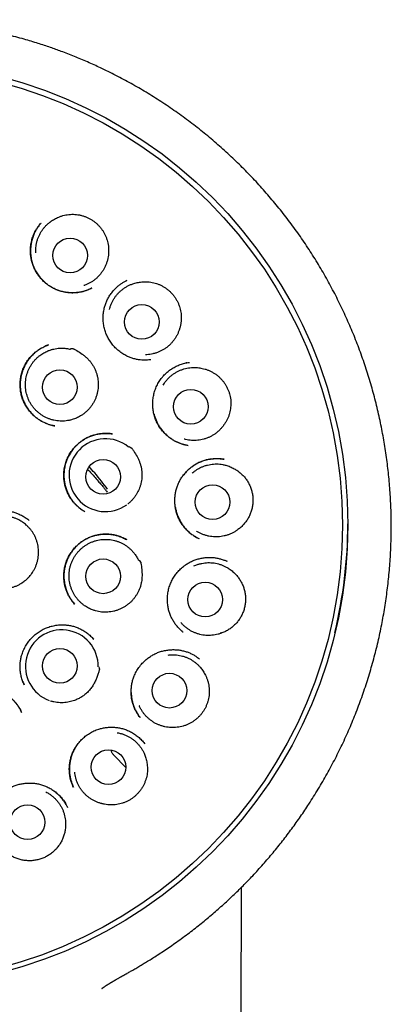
# Model space of a CAD drawing. Header units: millimetres. Extents: x 8 to 743, y 12 to 692.
# Tile 56 of 57: x 391 to 404, y 657 to 692. Entities that reach past the tile are written whole.
import ezdxf

# ---------------------------------------------------------------- set-up
doc = ezdxf.new("R2010")
doc.units = ezdxf.units.MM

msp = doc.modelspace()

# ---------------------------------------------------------------- linework, layer by layer
at = {"color": 7, "linetype": 'Continuous', "lineweight": 30}
for p, q in [((391.297, 684.7), (391.302, 684.705)), ((394.328, 682.676), (394.29, 682.656)), ((394.313, 682.669), (394.328, 682.677)), ((394.313, 682.668), (394.326, 682.674)), ((393.096, 682.412), (393.084, 682.406)), ((395.182, 679.879), (395.177, 679.879)), ((396.535, 679.782), (396.546, 679.784)), ((396.41, 676.87), (396.494, 676.852)), ((390.885, 674.198), (390.869, 674.21)), ((394.318, 673.525), (394.326, 673.52)), ((397.884, 672.749), (397.805, 672.784)), ((397.866, 672.758), (397.873, 672.755)), ((390.821, 672.151), (390.84, 672.169)), ((392.493, 671.243), (392.488, 671.248)), ((396.322, 670.254), (396.317, 670.259)), ((393.165, 670.001), (393.14, 670.027)), ((390.68, 668.458), (390.708, 668.392)), ((394.788, 667.26), (394.78, 667.27)), ((394.963, 666.313), (394.943, 666.337)), ((394.956, 666.321), (394.961, 666.313)), ((394.957, 666.321), (394.966, 666.31)), ((393.875, 665.908), (394.296, 665.473)), ((392.446, 664.784), (392.442, 664.791)), ((392.233, 664.069), (392.236, 664.062))]:
    msp.add_line(p, q, dxfattribs=at)
at = {"color": 7, "linetype": 'Continuous', "lineweight": 30, "flags": 128}
msp.add_lwpolyline([(398.113, 556.391), (398.266, 615.438), (398.385, 661.244)], dxfattribs=at)
at = {"color": 7, "linetype": 'Continuous', "lineweight": 30}
for centre, radius in [((385.799, 674.049), 16.343), ((385.793, 674.038), 16.158), ((392.327, 683.561), 0.613), ((394.862, 681.211), 0.613), ((391.969, 678.906), 0.613), ((396.591, 678.218), 0.613), ((393.494, 675.74), 0.613), ((397.36, 674.849), 0.613), ((393.494, 672.226), 0.613), ((397.102, 671.403), 0.613), ((391.969, 669.061), 0.613), ((395.838, 668.187), 0.613), ((393.682, 665.485), 0.613), ((390.825, 663.538), 0.613)]:
    msp.add_circle(centre, radius, dxfattribs=at)
for centre, radius, start, end in [((393.577, 675.799), 1.287, 50.5069, 305.84), ((385.812, 674.109), 16.331, 346.3132, 359.8963), ((392.036, 669.047), 1.287, 359.1601, 249.8147)]:
    msp.add_arc(centre, radius, start, end, dxfattribs=at)
for points, knots in [([(394.344, 658.203), (394.385, 658.226), (394.474, 658.276), (394.612, 658.357), (394.76, 658.443), (394.912, 658.534), (395.071, 658.63), (395.238, 658.734), (395.418, 658.849), (395.613, 658.977), (395.821, 659.117), (396.038, 659.268), (396.261, 659.429), (396.555, 659.646), (396.91, 659.922), (397.317, 660.257), (397.707, 660.598), (398.081, 660.944), (398.439, 661.294), (398.795, 661.662), (399.149, 662.051), (399.5, 662.461), (399.838, 662.88), (400.162, 663.306), (400.472, 663.74), (400.785, 664.207), (401.099, 664.708), (401.41, 665.245), (401.703, 665.792), (401.977, 666.35), (402.234, 666.922), (402.471, 667.506), (402.688, 668.099), (402.884, 668.701), (403.059, 669.306), (403.211, 669.912), (403.341, 670.518), (403.45, 671.127), (403.538, 671.741), (403.606, 672.362), (403.652, 672.989), (403.676, 673.619), (403.678, 674.25), (403.657, 674.879), (403.614, 675.503), (403.551, 676.121), (403.466, 676.736), (403.36, 677.349), (403.232, 677.96), (403.083, 678.57), (402.912, 679.175), (402.719, 679.775), (402.506, 680.366), (402.273, 680.947), (402.021, 681.517), (401.75, 682.076), (401.46, 682.628), (401.148, 683.171), (400.817, 683.706), (400.466, 684.228), (400.097, 684.738), (399.713, 685.231), (399.313, 685.709), (398.899, 686.171), (398.468, 686.619), (398.02, 687.055), (397.553, 687.477), (397.07, 687.884), (396.574, 688.274), (396.064, 688.645), (395.545, 688.996), (395.018, 689.326), (394.487, 689.634), (393.949, 689.922), (393.435, 690.175), (392.945, 690.397), (392.481, 690.592), (392.109, 690.736), (391.826, 690.839), (391.628, 690.909), (391.417, 690.98), (391.192, 691.053), (390.953, 691.127), (390.692, 691.204), (390.406, 691.283), (390.096, 691.363), (389.769, 691.441), (389.424, 691.516), (389.062, 691.588), (388.682, 691.654), (388.296, 691.713), (387.905, 691.764), (387.51, 691.807), (387.101, 691.842), (386.678, 691.869), (386.24, 691.886), (385.943, 691.888), (385.793, 691.889)], [0, 0, 0, 0, 0.003049, 0.006611, 0.010168, 0.013884, 0.017817, 0.021966, 0.026331, 0.031383, 0.036696, 0.042271, 0.048107, 0.054133, 0.06544, 0.076568, 0.087513, 0.098274, 0.108849, 0.119251, 0.130726, 0.142132, 0.153494, 0.16481, 0.176075, 0.187289, 0.200434, 0.213531, 0.22662, 0.239696, 0.252993, 0.266292, 0.279642, 0.293024, 0.306413, 0.319548, 0.332642, 0.345695, 0.358728, 0.371992, 0.385266, 0.398567, 0.411909, 0.425282, 0.438427, 0.451563, 0.464674, 0.477739, 0.491, 0.504258, 0.517531, 0.530835, 0.544187, 0.557361, 0.570522, 0.583643, 0.596732, 0.610036, 0.623324, 0.636604, 0.649886, 0.663178, 0.676251, 0.689351, 0.702486, 0.715629, 0.728988, 0.742329, 0.755655, 0.768969, 0.782276, 0.795341, 0.808342, 0.821211, 0.833952, 0.844664, 0.855287, 0.865815, 0.869967, 0.874376, 0.879076, 0.884069, 0.889353, 0.894928, 0.901343, 0.908105, 0.915213, 0.922667, 0.930468, 0.938615, 0.947108, 0.955197, 0.963577, 0.972247, 0.981207, 0.990458, 1, 1, 1, 1]), ([(391.116, 683.651), (391.115, 683.679), (391.112, 683.742), (391.118, 683.841), (391.132, 683.949), (391.156, 684.055), (391.189, 684.159), (391.23, 684.259), (391.28, 684.356), (391.337, 684.448), (391.402, 684.535), (391.474, 684.615), (391.553, 684.691), (391.653, 684.77), (391.775, 684.849), (391.875, 684.893), (391.925, 684.915)], [0, 0, 0, 0, 0.050676, 0.117905, 0.185856, 0.254799, 0.32156, 0.388789, 0.45674, 0.525683, 0.592203, 0.659673, 0.727624, 0.796567, 0.89767, 1, 1, 1, 1]), ([(391.925, 684.915), (391.957, 684.928), (392.023, 684.953), (392.125, 684.982), (392.23, 685.003), (392.337, 685.014), (392.443, 685.016), (392.549, 685.009), (392.656, 684.993), (392.76, 684.968), (392.861, 684.935), (392.958, 684.894), (393.053, 684.844), (393.143, 684.787), (393.23, 684.722), (393.31, 684.649), (393.385, 684.569), (393.451, 684.483), (393.509, 684.394), (393.559, 684.302), (393.601, 684.205), (393.636, 684.105), (393.663, 684.001), (393.681, 683.894), (393.69, 683.785), (393.688, 683.711), (393.687, 683.674)], [0, 0, 0, 0, 0.0408035, 0.0818793, 0.1238293, 0.1660903, 0.2068974, 0.2484569, 0.2900181, 0.3323391, 0.3729233, 0.4141924, 0.4554609, 0.497442, 0.5390263, 0.581416, 0.6238065, 0.6670328, 0.7071981, 0.7480279, 0.7888579, 0.8303699, 0.8719834, 0.9138936, 0.9567722, 1, 1, 1, 1]), ([(393.094, 682.41), (393.082, 682.404), (393.057, 682.391), (393.013, 682.37), (392.959, 682.346), (392.894, 682.321), (392.818, 682.296), (392.716, 682.27), (392.591, 682.249), (392.446, 682.239), (392.303, 682.243), (392.162, 682.26), (392.024, 682.29), (391.891, 682.332), (391.764, 682.387), (391.631, 682.46), (391.494, 682.555), (391.358, 682.676), (391.247, 682.802), (391.158, 682.927), (391.088, 683.047), (391.03, 683.174), (390.984, 683.308), (390.951, 683.446), (390.932, 683.586), (390.925, 683.726), (390.932, 683.879), (390.957, 684.042), (391.003, 684.211), (391.063, 684.357), (391.127, 684.476), (391.188, 684.569), (391.247, 684.644), (391.284, 684.687), (391.301, 684.707)], [0, 0, 0, 0, 0.009846, 0.022019, 0.036594, 0.053587, 0.072995, 0.094832, 0.130181, 0.165243, 0.199948, 0.23432, 0.268388, 0.30219, 0.33573, 0.368813, 0.412482, 0.456414, 0.50067, 0.53409, 0.567706, 0.601543, 0.635626, 0.66997, 0.704483, 0.73853, 0.771978, 0.81559, 0.858067, 0.899425, 0.929584, 0.956709, 0.980122, 1, 1, 1, 1]), ([(391.265, 684.665), (391.261, 684.66), (391.237, 684.631), (391.193, 684.57), (391.133, 684.476), (391.072, 684.363), (391.018, 684.233), (390.975, 684.095), (390.946, 683.955), (390.929, 683.798), (390.93, 683.627), (390.953, 683.444), (390.999, 683.268), (391.065, 683.101), (391.151, 682.944), (391.246, 682.808), (391.346, 682.695), (391.446, 682.6), (391.556, 682.514), (391.674, 682.439), (391.8, 682.375), (391.932, 682.323), (392.068, 682.285), (392.219, 682.256), (392.383, 682.243), (392.558, 682.249), (392.712, 682.273), (392.842, 682.308), (392.944, 682.344), (393.028, 682.379), (393.076, 682.402), (393.096, 682.412)], [0, 0, 0, 0, 0.005304, 0.028017, 0.05542, 0.087433, 0.123236, 0.159046, 0.194417, 0.229376, 0.275382, 0.320792, 0.365497, 0.409362, 0.453408, 0.497889, 0.53155, 0.565467, 0.599657, 0.63415, 0.668964, 0.704111, 0.739019, 0.77322, 0.817668, 0.860777, 0.902551, 0.933027, 0.960496, 0.982764, 1, 1, 1, 1]), ([(393.687, 683.674), (393.685, 683.638), (393.681, 683.567), (393.664, 683.46), (393.638, 683.354), (393.603, 683.251), (393.559, 683.151), (393.508, 683.056), (393.448, 682.965), (393.381, 682.879), (393.308, 682.8), (393.228, 682.727), (393.141, 682.661), (393.049, 682.602), (392.953, 682.552), (392.874, 682.517), (392.825, 682.502), (392.81, 682.497)], [0, 0, 0, 0, 0.068223, 0.136919, 0.207109, 0.277816, 0.346286, 0.415235, 0.484925, 0.555632, 0.623854, 0.692551, 0.762741, 0.833447, 0.901917, 0.970866, 1, 1, 1, 1]), ([(395.178, 679.877), (395.155, 679.874), (395.104, 679.868), (395.018, 679.862), (394.918, 679.861), (394.802, 679.869), (394.677, 679.889), (394.547, 679.922), (394.421, 679.966), (394.287, 680.028), (394.149, 680.11), (394.013, 680.214), (393.891, 680.331), (393.785, 680.459), (393.694, 680.597), (393.619, 680.743), (393.56, 680.898), (393.52, 681.061), (393.497, 681.228), (393.494, 681.397), (393.509, 681.568), (393.541, 681.723), (393.585, 681.865), (393.64, 681.994), (393.711, 682.123), (393.799, 682.25), (393.905, 682.372), (394.013, 682.473), (394.12, 682.555), (394.215, 682.618), (394.282, 682.653), (394.313, 682.669)], [0, 0, 0, 0, 0.017475, 0.038318, 0.062602, 0.090381, 0.121655, 0.154024, 0.186147, 0.21799, 0.259745, 0.300766, 0.341092, 0.380737, 0.419851, 0.459121, 0.49868, 0.538557, 0.578765, 0.619281, 0.66006, 0.701079, 0.732978, 0.766547, 0.801786, 0.838724, 0.877386, 0.917791, 0.945715, 0.97444, 1, 1, 1, 1]), ([(393.718, 681.656), (393.724, 681.682), (393.74, 681.743), (393.775, 681.836), (393.821, 681.935), (393.875, 682.03), (393.936, 682.119), (394.005, 682.203), (394.081, 682.281), (394.163, 682.352), (394.251, 682.416), (394.343, 682.472), (394.441, 682.52), (394.559, 682.567), (394.699, 682.606), (394.807, 682.619), (394.862, 682.625)], [0, 0, 0, 0, 0.050676, 0.117905, 0.185856, 0.254799, 0.32156, 0.388789, 0.45674, 0.525683, 0.592203, 0.659673, 0.727624, 0.796567, 0.89767, 1, 1, 1, 1]), ([(394.862, 682.625), (394.896, 682.628), (394.966, 682.633), (395.072, 682.63), (395.179, 682.619), (395.284, 682.598), (395.387, 682.569), (395.486, 682.531), (395.583, 682.484), (395.674, 682.43), (395.761, 682.368), (395.842, 682.301), (395.918, 682.226), (395.988, 682.144), (396.051, 682.057), (396.107, 681.963), (396.154, 681.864), (396.192, 681.763), (396.221, 681.661), (396.242, 681.558), (396.254, 681.453), (396.258, 681.347), (396.253, 681.24), (396.238, 681.132), (396.215, 681.025), (396.191, 680.955), (396.179, 680.92)], [0, 0, 0, 0, 0.040804, 0.081879, 0.123829, 0.16609, 0.206897, 0.248457, 0.290018, 0.332339, 0.372923, 0.414192, 0.455461, 0.497442, 0.539026, 0.581416, 0.623807, 0.667033, 0.707198, 0.748028, 0.788858, 0.83037, 0.871983, 0.913894, 0.956772, 1, 1, 1, 1]), ([(396.179, 680.92), (396.167, 680.887), (396.142, 680.82), (396.094, 680.723), (396.038, 680.629), (395.974, 680.541), (395.904, 680.458), (395.827, 680.383), (395.743, 680.313), (395.654, 680.251), (395.56, 680.197), (395.463, 680.151), (395.36, 680.113), (395.255, 680.084), (395.149, 680.064), (395.062, 680.054), (395.011, 680.054), (394.996, 680.054)], [0, 0, 0, 0, 0.068223, 0.136919, 0.207109, 0.277816, 0.346286, 0.415235, 0.484925, 0.555632, 0.623854, 0.692551, 0.762741, 0.833447, 0.901917, 0.970866, 1, 1, 1, 1]), ([(396.179, 680.92), (396.178, 680.919), (396.176, 680.917), (396.174, 680.916), (396.173, 680.916)], [0, 0, 0, 0, 0.590445, 1, 1, 1, 1]), ([(391.785, 677.539), (391.766, 677.543), (391.723, 677.55), (391.649, 677.567), (391.562, 677.593), (391.461, 677.631), (391.351, 677.683), (391.24, 677.749), (391.134, 677.824), (391.025, 677.917), (390.917, 678.029), (390.815, 678.161), (390.73, 678.301), (390.663, 678.448), (390.612, 678.601), (390.578, 678.758), (390.561, 678.92), (390.561, 679.085), (390.579, 679.252), (390.618, 679.419), (390.676, 679.581), (390.754, 679.738), (390.851, 679.885), (390.966, 680.021), (391.097, 680.144), (391.244, 680.25), (391.399, 680.338), (391.51, 680.378), (391.564, 680.398)], [0, 0, 0, 0, 0.015516, 0.034976, 0.058474, 0.086073, 0.117819, 0.151399, 0.18465, 0.217553, 0.260836, 0.303426, 0.345319, 0.386537, 0.427153, 0.468038, 0.509543, 0.551684, 0.594487, 0.638009, 0.68218, 0.72674, 0.771734, 0.817143, 0.862971, 0.90924, 0.956008, 1, 1, 1, 1]), ([(391.563, 680.398), (391.52, 680.384), (391.473, 680.368), (391.43, 680.345), (391.425, 680.343)], [0, 0, 0, 0, 0.905345, 1, 1, 1, 1]), ([(391.29, 680.272), (391.246, 680.243), (391.153, 680.184), (391.024, 680.073), (390.903, 679.944), (390.796, 679.799), (390.709, 679.643), (390.642, 679.481), (390.596, 679.315), (390.57, 679.15), (390.563, 678.985), (390.573, 678.824), (390.6, 678.667), (390.644, 678.512), (390.706, 678.361), (390.786, 678.215), (390.884, 678.076), (390.989, 677.959), (391.096, 677.861), (391.201, 677.781), (391.31, 677.711), (391.419, 677.655), (391.522, 677.611), (391.619, 677.579), (391.707, 677.555), (391.762, 677.544), (391.789, 677.539)], [0, 0, 0, 0, 0.04389, 0.09169, 0.141363, 0.191718, 0.241227, 0.28988, 0.337437, 0.383971, 0.429542, 0.474195, 0.518068, 0.562536, 0.608023, 0.654233, 0.701197, 0.748947, 0.785291, 0.822086, 0.858864, 0.893025, 0.924206, 0.952422, 0.977685, 1, 1, 1, 1]), ([(393.323, 678.972), (393.321, 678.936), (393.318, 678.865), (393.302, 678.758), (393.278, 678.652), (393.244, 678.548), (393.202, 678.447), (393.152, 678.352), (393.093, 678.259), (393.027, 678.173), (392.954, 678.092), (392.875, 678.018), (392.79, 677.951), (392.683, 677.881), (392.555, 677.814), (392.418, 677.764), (392.296, 677.733), (392.188, 677.716), (392.081, 677.708), (391.972, 677.709), (391.863, 677.719), (391.756, 677.738), (391.652, 677.766), (391.549, 677.803), (391.45, 677.848), (391.355, 677.902), (391.266, 677.962), (391.181, 678.031), (391.103, 678.107), (391.031, 678.189), (390.967, 678.276), (390.91, 678.369), (390.861, 678.466), (390.821, 678.567), (390.789, 678.671), (390.766, 678.777), (390.752, 678.885), (390.747, 678.994), (390.751, 679.102), (390.765, 679.211), (390.787, 679.317), (390.819, 679.421), (390.858, 679.522), (390.907, 679.62), (390.963, 679.713), (391.027, 679.801), (391.098, 679.882), (391.176, 679.959), (391.274, 680.04), (391.396, 680.119), (391.526, 680.183), (391.645, 680.227), (391.75, 680.255), (391.856, 680.275), (391.964, 680.286), (392.082, 680.287), (392.209, 680.277), (392.298, 680.258), (392.342, 680.249)], [0, 0, 0, 0, 0.016852, 0.033705, 0.050983, 0.068389, 0.085244, 0.102308, 0.119372, 0.136778, 0.153633, 0.170605, 0.187761, 0.205166, 0.230648, 0.25613, 0.273536, 0.290391, 0.307364, 0.324519, 0.341925, 0.35878, 0.375753, 0.392908, 0.410314, 0.427169, 0.444233, 0.461297, 0.478703, 0.495558, 0.512622, 0.529686, 0.547091, 0.563946, 0.58101, 0.598075, 0.61548, 0.632335, 0.649399, 0.666463, 0.683869, 0.700724, 0.717788, 0.734852, 0.752258, 0.769113, 0.786086, 0.803241, 0.820647, 0.846129, 0.87161, 0.889016, 0.905871, 0.922844, 0.939999, 0.957405, 0.978585, 1, 1, 1, 1]), ([(392.345, 680.271), (392.374, 680.27), (392.405, 680.27), (392.437, 680.268), (392.439, 680.268), (392.44, 680.268), (392.44, 680.268), (392.443, 680.267), (392.454, 680.261), (392.497, 680.24), (392.601, 680.181), (392.725, 680.101), (392.842, 680.01), (392.926, 679.937), (393.004, 679.857), (393.074, 679.77), (393.137, 679.676), (393.191, 679.578), (393.235, 679.478), (393.27, 679.377), (393.297, 679.273), (393.314, 679.169), (393.323, 679.069), (393.323, 679.004), (393.323, 678.972)], [0, 0, 0, 0, 0.050151, 0.052954, 0.053916, 0.053977, 0.054222, 0.055202, 0.05912, 0.074792, 0.137502, 0.263024, 0.326579, 0.39012, 0.453099, 0.516069, 0.581077, 0.646088, 0.706265, 0.766443, 0.828303, 0.890161, 0.944916, 1, 1, 1, 1]), ([(396.483, 676.853), (396.455, 676.858), (396.395, 676.869), (396.301, 676.892), (396.198, 676.926), (396.088, 676.972), (395.972, 677.034), (395.859, 677.109), (395.751, 677.195), (395.643, 677.3), (395.538, 677.425), (395.441, 677.571), (395.364, 677.725), (395.307, 677.884), (395.269, 678.046), (395.249, 678.211), (395.247, 678.378), (395.263, 678.547), (395.298, 678.714), (395.354, 678.878), (395.429, 679.036), (395.516, 679.172), (395.61, 679.29), (395.706, 679.391), (395.816, 679.486), (395.938, 679.572), (396.074, 679.648), (396.222, 679.711), (396.376, 679.758), (396.483, 679.774), (396.535, 679.782)], [0, 0, 0, 0, 0.020687, 0.043944, 0.069838, 0.098423, 0.129567, 0.162586, 0.195281, 0.227491, 0.269685, 0.311044, 0.351596, 0.391388, 0.430454, 0.469521, 0.509076, 0.549078, 0.589486, 0.630289, 0.671503, 0.713163, 0.74498, 0.778012, 0.812307, 0.847879, 0.884762, 0.92301, 0.9624, 1, 1, 1, 1]), ([(396.46, 679.77), (396.448, 679.768), (396.43, 679.765), (396.411, 679.761), (396.404, 679.759)], [0, 0, 0, 0, 0.6254702, 1, 1, 1, 1]), ([(395.615, 678.983), (395.629, 679.006), (395.662, 679.059), (395.723, 679.138), (395.796, 679.219), (395.875, 679.294), (395.96, 679.361), (396.05, 679.42), (396.146, 679.473), (396.245, 679.517), (396.348, 679.552), (396.452, 679.578), (396.56, 679.596), (396.686, 679.605), (396.832, 679.602), (396.939, 679.582), (396.993, 679.572)], [0, 0, 0, 0, 0.050676, 0.117905, 0.185856, 0.254799, 0.32156, 0.388789, 0.45674, 0.525683, 0.592203, 0.659673, 0.727624, 0.796567, 0.89767, 1, 1, 1, 1]), ([(396.993, 679.572), (397.027, 679.564), (397.095, 679.549), (397.195, 679.515), (397.294, 679.473), (397.388, 679.422), (397.477, 679.364), (397.561, 679.298), (397.639, 679.225), (397.711, 679.146), (397.776, 679.062), (397.833, 678.973), (397.884, 678.879), (397.927, 678.78), (397.961, 678.679), (397.987, 678.573), (398.003, 678.465), (398.009, 678.356), (398.007, 678.25), (397.996, 678.146), (397.977, 678.042), (397.949, 677.939), (397.913, 677.838), (397.868, 677.74), (397.814, 677.644), (397.771, 677.584), (397.749, 677.554)], [0, 0, 0, 0, 0.04094, 0.0818793, 0.1239856, 0.1660902, 0.2070451, 0.2480013, 0.2901695, 0.332339, 0.3730558, 0.4137726, 0.4556079, 0.497442, 0.5391823, 0.5809205, 0.6239758, 0.6670335, 0.7073284, 0.7476241, 0.7889976, 0.8303707, 0.8721334, 0.9138944, 0.9569474, 1, 1, 1, 1]), ([(395.294, 677.949), (395.306, 677.91), (395.328, 677.83), (395.375, 677.714), (395.432, 677.598), (395.504, 677.481), (395.591, 677.364), (395.695, 677.25), (395.803, 677.154), (395.91, 677.077), (396.011, 677.016), (396.12, 676.961), (396.238, 676.915), (396.335, 676.884), (396.394, 676.873), (396.41, 676.87)], [0, 0, 0, 0, 0.075513, 0.151371, 0.22962, 0.313254, 0.402283, 0.496711, 0.596565, 0.666215, 0.738359, 0.813026, 0.890239, 0.96999, 1, 1, 1, 1]), ([(397.749, 677.554), (397.727, 677.526), (397.684, 677.47), (397.61, 677.391), (397.529, 677.318), (397.442, 677.252), (397.35, 677.194), (397.254, 677.145), (397.154, 677.103), (397.05, 677.07), (396.945, 677.046), (396.838, 677.03), (396.729, 677.024), (396.62, 677.027), (396.513, 677.04), (396.428, 677.056), (396.379, 677.071), (396.364, 677.075)], [0, 0, 0, 0, 0.068223, 0.136919, 0.207109, 0.277816, 0.346286, 0.415235, 0.484925, 0.555632, 0.623854, 0.692551, 0.762741, 0.833447, 0.901917, 0.970866, 1, 1, 1, 1]), ([(397.749, 677.554), (397.746, 677.554), (397.742, 677.553), (397.738, 677.553), (397.736, 677.553)], [0, 0, 0, 0, 0.590445, 1, 1, 1, 1]), ([(392.851, 674.509), (392.832, 674.521), (392.788, 674.545), (392.724, 674.587), (392.663, 674.633), (392.608, 674.679), (392.543, 674.739), (392.47, 674.816), (392.392, 674.913), (392.318, 675.021), (392.252, 675.142), (392.197, 675.273), (392.153, 675.412), (392.123, 675.553), (392.106, 675.711), (392.105, 675.883), (392.128, 676.067), (392.172, 676.244), (392.237, 676.411), (392.32, 676.567), (392.413, 676.7), (392.511, 676.814), (392.609, 676.909), (392.717, 676.996), (392.834, 677.074), (392.96, 677.141), (393.095, 677.195), (393.234, 677.236), (393.371, 677.263), (393.501, 677.275), (393.619, 677.276), (393.725, 677.27), (393.79, 677.261), (393.821, 677.256)], [0, 0, 0, 0, 0.018064, 0.039565, 0.056043, 0.073526, 0.091712, 0.120298, 0.150444, 0.182138, 0.215387, 0.250195, 0.285627, 0.320627, 0.355202, 0.400641, 0.445367, 0.489443, 0.532663, 0.574968, 0.617664, 0.650241, 0.683293, 0.716827, 0.75086, 0.78542, 0.820522, 0.856177, 0.890588, 0.92217, 0.950918, 0.976848, 1, 1, 1, 1]), ([(393.82, 677.256), (393.795, 677.26), (393.738, 677.268), (393.642, 677.273), (393.529, 677.273), (393.399, 677.262), (393.26, 677.238), (393.12, 677.2), (392.985, 677.147), (392.858, 677.082), (392.739, 677.007), (392.629, 676.922), (392.53, 676.829), (392.43, 676.717), (392.334, 676.584), (392.248, 676.427), (392.18, 676.258), (392.134, 676.081), (392.11, 675.898), (392.108, 675.726), (392.124, 675.57), (392.152, 675.431), (392.193, 675.295), (392.246, 675.166), (392.31, 675.046), (392.382, 674.934), (392.463, 674.832), (392.54, 674.75), (392.61, 674.684), (392.67, 674.634), (392.726, 674.591), (392.774, 674.557), (392.804, 674.538), (392.817, 674.529)], [0, 0, 0, 0, 0.019158, 0.042616, 0.070418, 0.102606, 0.138439, 0.174361, 0.209954, 0.245013, 0.27952, 0.313523, 0.347054, 0.380136, 0.423685, 0.467601, 0.512113, 0.556993, 0.602308, 0.648122, 0.682856, 0.717933, 0.752825, 0.787104, 0.820567, 0.853227, 0.885114, 0.91624, 0.936576, 0.956282, 0.973641, 0.988412, 1, 1, 1, 1]), ([(394.408, 676.811), (394.434, 676.798), (394.462, 676.784), (394.49, 676.769), (394.492, 676.768), (394.492, 676.768), (394.493, 676.767), (394.495, 676.765), (394.502, 676.755), (394.532, 676.717), (394.6, 676.619), (394.677, 676.493), (394.743, 676.361), (394.786, 676.258), (394.822, 676.153), (394.847, 676.044), (394.863, 675.931), (394.869, 675.82), (394.865, 675.711), (394.853, 675.605), (394.832, 675.499), (394.803, 675.398), (394.768, 675.304), (394.74, 675.246), (394.725, 675.217)], [0, 0, 0, 0, 0.050151, 0.052953, 0.053916, 0.053977, 0.054222, 0.055202, 0.059119, 0.074792, 0.137501, 0.263023, 0.326444, 0.390117, 0.452855, 0.516071, 0.580818, 0.646089, 0.706067, 0.766444, 0.828082, 0.890161, 0.944916, 1, 1, 1, 1]), ([(396.89, 673.555), (396.858, 673.57), (396.792, 673.601), (396.694, 673.659), (396.594, 673.729), (396.498, 673.812), (396.406, 673.905), (396.322, 674.007), (396.245, 674.119), (396.178, 674.24), (396.121, 674.369), (396.077, 674.505), (396.047, 674.647), (396.03, 674.791), (396.026, 674.935), (396.036, 675.077), (396.059, 675.217), (396.095, 675.353), (396.143, 675.484), (396.204, 675.608), (396.275, 675.725), (396.356, 675.836), (396.448, 675.939), (396.55, 676.035), (396.661, 676.122), (396.782, 676.198), (396.911, 676.264), (397.033, 676.31), (397.142, 676.342), (397.238, 676.363), (397.345, 676.379), (397.459, 676.387), (397.576, 676.384), (397.678, 676.375), (397.739, 676.365), (397.768, 676.36)], [0, 0, 0, 0, 0.025724, 0.052797, 0.081333, 0.111136, 0.141543, 0.172528, 0.204094, 0.236249, 0.26902, 0.302427, 0.336269, 0.369938, 0.40338, 0.436568, 0.469478, 0.502099, 0.534436, 0.566501, 0.598314, 0.63008, 0.662197, 0.694685, 0.727554, 0.760824, 0.794533, 0.828634, 0.851486, 0.87444, 0.896795, 0.927523, 0.954929, 0.979066, 1, 1, 1, 1]), ([(397.766, 676.36), (397.734, 676.365), (397.672, 676.374), (397.576, 676.38), (397.479, 676.383), (397.374, 676.377), (397.259, 676.363), (397.136, 676.337), (397.007, 676.297), (396.878, 676.244), (396.754, 676.177), (396.637, 676.101), (396.53, 676.014), (396.421, 675.91), (396.356, 675.828), (396.319, 675.782)], [0, 0, 0, 0, 0.060173, 0.115848, 0.173974, 0.238234, 0.308698, 0.385393, 0.46789, 0.554562, 0.640458, 0.72529, 0.809122, 0.892013, 1, 1, 1, 1]), ([(396.639, 675.869), (396.66, 675.887), (396.707, 675.929), (396.788, 675.986), (396.882, 676.042), (396.98, 676.09), (397.081, 676.129), (397.184, 676.159), (397.291, 676.181), (397.399, 676.194), (397.507, 676.197), (397.614, 676.192), (397.722, 676.177), (397.846, 676.149), (397.984, 676.103), (398.08, 676.052), (398.128, 676.027)], [0, 0, 0, 0, 0.050676, 0.117905, 0.185856, 0.254799, 0.32156, 0.388789, 0.45674, 0.525683, 0.592203, 0.659673, 0.727624, 0.796567, 0.89767, 1, 1, 1, 1]), ([(392.945, 676.007), (392.95, 676.002), (392.972, 675.979), (393.051, 675.894), (393.172, 675.76), (393.313, 675.6), (393.428, 675.465), (393.519, 675.355), (393.588, 675.27), (393.626, 675.222), (393.642, 675.202)], [0, 0, 0, 0, 0.017057, 0.086724, 0.316254, 0.51488, 0.682582, 0.819345, 0.925154, 1, 1, 1, 1]), ([(393.654, 675.308), (393.581, 675.403), (393.434, 675.592), (393.216, 675.857), (393.067, 676.026), (393.001, 676.1)], [0, 0, 0, 0, 0.358837, 0.71831, 1, 1, 1, 1]), ([(398.128, 676.027), (398.169, 676.003), (398.251, 675.955), (398.362, 675.866), (398.464, 675.767), (398.553, 675.656), (398.629, 675.535), (398.691, 675.407), (398.738, 675.274), (398.771, 675.136), (398.788, 674.994), (398.789, 674.85), (398.774, 674.705), (398.742, 674.565), (398.695, 674.431), (398.635, 674.304), (398.561, 674.183), (398.473, 674.069), (398.371, 673.964), (398.294, 673.905), (398.256, 673.876)], [0, 0, 0, 0, 0.055313, 0.110794, 0.166094, 0.221443, 0.276978, 0.332343, 0.387327, 0.442474, 0.497452, 0.553912, 0.610568, 0.667032, 0.721425, 0.77598, 0.830376, 0.886862, 0.943531, 1, 1, 1, 1]), ([(394.725, 675.217), (394.709, 675.186), (394.675, 675.123), (394.614, 675.033), (394.546, 674.948), (394.47, 674.869), (394.41, 674.814), (394.375, 674.788), (394.368, 674.783)], [0, 0, 0, 0, 0.188141, 0.377589, 0.571156, 0.766148, 0.954971, 1, 1, 1, 1]), ([(388.58, 672.458), (388.563, 672.5), (388.526, 672.587), (388.485, 672.731), (388.456, 672.889), (388.444, 673.059), (388.454, 673.233), (388.484, 673.406), (388.534, 673.573), (388.602, 673.729), (388.686, 673.874), (388.783, 674.007), (388.892, 674.127), (389.013, 674.233), (389.147, 674.327), (389.293, 674.407), (389.45, 674.471), (389.618, 674.517), (389.793, 674.544), (389.959, 674.551), (390.111, 674.54), (390.246, 674.518), (390.374, 674.484), (390.507, 674.435), (390.641, 674.37), (390.772, 674.289), (390.849, 674.226), (390.887, 674.196)], [0, 0, 0, 0, 0.034265, 0.072333, 0.112615, 0.155155, 0.199403, 0.243328, 0.286705, 0.329256, 0.371036, 0.412086, 0.452424, 0.492282, 0.532841, 0.574315, 0.616727, 0.660091, 0.704381, 0.749545, 0.78397, 0.818464, 0.851784, 0.883853, 0.924697, 0.963404, 1, 1, 1, 1]), ([(396.045, 674.684), (396.053, 674.638), (396.069, 674.545), (396.111, 674.409), (396.165, 674.275), (396.233, 674.147), (396.314, 674.024), (396.407, 673.909), (396.511, 673.803), (396.627, 673.707), (396.751, 673.624), (396.84, 673.58), (396.884, 673.559)], [0, 0, 0, 0, 0.0953588, 0.1930565, 0.2916942, 0.3912474, 0.491482, 0.59242, 0.6940957, 0.7965647, 0.899922, 1, 1, 1, 1]), ([(390.823, 672.15), (390.797, 672.125), (390.744, 672.077), (390.658, 672.012), (390.565, 671.954), (390.468, 671.904), (390.367, 671.862), (390.264, 671.829), (390.158, 671.805), (390.05, 671.79), (389.942, 671.784), (389.834, 671.787), (389.725, 671.799), (389.601, 671.824), (389.462, 671.867), (389.33, 671.927), (389.221, 671.992), (389.133, 672.055), (389.05, 672.125), (388.973, 672.202), (388.903, 672.286), (388.841, 672.375), (388.786, 672.468), (388.739, 672.566), (388.701, 672.668), (388.671, 672.773), (388.651, 672.879), (388.639, 672.987), (388.637, 673.096), (388.643, 673.205), (388.659, 673.312), (388.684, 673.418), (388.718, 673.522), (388.76, 673.622), (388.81, 673.717), (388.869, 673.81), (388.935, 673.896), (389.008, 673.977), (389.087, 674.05), (389.173, 674.118), (389.264, 674.178), (389.36, 674.23), (389.459, 674.273), (389.562, 674.309), (389.668, 674.335), (389.775, 674.353), (389.883, 674.361), (389.992, 674.36), (390.101, 674.35), (390.207, 674.331), (390.312, 674.303), (390.415, 674.266), (390.53, 674.213), (390.655, 674.139), (390.769, 674.05), (390.86, 673.962), (390.932, 673.881), (390.996, 673.794), (391.053, 673.701), (391.102, 673.603), (391.142, 673.502), (391.174, 673.399), (391.197, 673.292), (391.211, 673.184), (391.216, 673.076), (391.211, 672.968), (391.198, 672.86), (391.175, 672.753), (391.143, 672.649), (391.104, 672.549), (391.055, 672.451), (390.993, 672.35), (390.917, 672.247), (390.854, 672.182), (390.823, 672.15)], [0, 0, 0, 0, 0.013186, 0.026463, 0.04003, 0.053696, 0.066942, 0.08028, 0.093726, 0.107392, 0.120625, 0.133952, 0.147421, 0.161087, 0.180936, 0.201103, 0.214769, 0.228002, 0.241329, 0.254798, 0.268464, 0.281698, 0.295025, 0.308494, 0.32216, 0.335406, 0.348745, 0.36219, 0.375856, 0.389102, 0.40244, 0.415886, 0.429552, 0.442798, 0.456136, 0.469582, 0.483248, 0.496493, 0.509832, 0.523278, 0.536944, 0.550189, 0.563528, 0.576973, 0.590639, 0.603885, 0.617224, 0.630669, 0.644335, 0.657569, 0.670895, 0.684365, 0.698031, 0.71788, 0.738046, 0.751712, 0.764946, 0.778272, 0.791742, 0.805408, 0.818654, 0.831992, 0.845438, 0.859104, 0.87235, 0.885688, 0.899134, 0.9128, 0.926045, 0.939384, 0.952829, 0.966495, 0.983155, 1, 1, 1, 1]), ([(398.256, 673.876), (398.227, 673.855), (398.169, 673.814), (398.075, 673.761), (397.976, 673.715), (397.874, 673.678), (397.769, 673.649), (397.663, 673.63), (397.555, 673.62), (397.446, 673.618), (397.339, 673.626), (397.232, 673.643), (397.126, 673.67), (397.023, 673.705), (396.925, 673.748), (396.848, 673.789), (396.805, 673.817), (396.793, 673.825)], [0, 0, 0, 0, 0.068223, 0.136919, 0.207109, 0.277816, 0.346286, 0.415235, 0.484925, 0.555632, 0.623854, 0.692551, 0.762741, 0.833447, 0.901917, 0.970866, 1, 1, 1, 1]), ([(398.256, 673.876), (398.252, 673.876), (398.246, 673.877), (398.24, 673.879), (398.238, 673.879)], [0, 0, 0, 0, 0.5904446, 1, 1, 1, 1]), ([(392.488, 671.247), (392.47, 671.266), (392.432, 671.309), (392.376, 671.382), (392.317, 671.469), (392.26, 671.571), (392.207, 671.689), (392.164, 671.817), (392.131, 671.95), (392.11, 672.1), (392.103, 672.263), (392.117, 672.439), (392.15, 672.609), (392.203, 672.77), (392.272, 672.922), (392.358, 673.065), (392.459, 673.198), (392.575, 673.321), (392.706, 673.431), (392.85, 673.526), (393.006, 673.604), (393.159, 673.658), (393.305, 673.693), (393.443, 673.714), (393.586, 673.721), (393.734, 673.715), (393.884, 673.693), (394.035, 673.653), (394.182, 673.599), (394.274, 673.549), (394.319, 673.525)], [0, 0, 0, 0, 0.019627, 0.042048, 0.067298, 0.095402, 0.126378, 0.159499, 0.192378, 0.224844, 0.267486, 0.309423, 0.350701, 0.391262, 0.430864, 0.470304, 0.510136, 0.550373, 0.591027, 0.632129, 0.673727, 0.715842, 0.747983, 0.781204, 0.815518, 0.850894, 0.887309, 0.924768, 0.963293, 1, 1, 1, 1]), ([(394.127, 673.616), (394.103, 673.625), (394.046, 673.646), (393.94, 673.676), (393.809, 673.702), (393.663, 673.716), (393.518, 673.716), (393.375, 673.702), (393.235, 673.675), (393.1, 673.635), (392.971, 673.583), (392.836, 673.513), (392.697, 673.421), (392.559, 673.303), (392.446, 673.179), (392.355, 673.055), (392.283, 672.936), (392.222, 672.809), (392.174, 672.675), (392.138, 672.537), (392.116, 672.396), (392.108, 672.255), (392.113, 672.102), (392.136, 671.937), (392.182, 671.766), (392.242, 671.618), (392.307, 671.495), (392.369, 671.397), (392.43, 671.313), (392.473, 671.263), (392.493, 671.24)], [0, 0, 0, 0, 0.019021, 0.045984, 0.083146, 0.120243, 0.156919, 0.193178, 0.229031, 0.2645, 0.299609, 0.334159, 0.37952, 0.42511, 0.47112, 0.505948, 0.541075, 0.576547, 0.612303, 0.648225, 0.684296, 0.719898, 0.754882, 0.800596, 0.84532, 0.88911, 0.921079, 0.950509, 0.976783, 1, 1, 1, 1]), ([(394.359, 671.225), (394.33, 671.204), (394.272, 671.162), (394.179, 671.108), (394.08, 671.061), (393.978, 671.022), (393.874, 670.992), (393.768, 670.972), (393.659, 670.96), (393.55, 670.957), (393.442, 670.964), (393.335, 670.979), (393.229, 671.004), (393.109, 671.043), (392.976, 671.102), (392.853, 671.177), (392.752, 671.254), (392.672, 671.327), (392.598, 671.406), (392.531, 671.492), (392.471, 671.583), (392.42, 671.678), (392.377, 671.777), (392.342, 671.88), (392.315, 671.986), (392.298, 672.093), (392.29, 672.201), (392.292, 672.31), (392.302, 672.418), (392.321, 672.525), (392.349, 672.63), (392.387, 672.732), (392.432, 672.831), (392.486, 672.926), (392.547, 673.015), (392.616, 673.1), (392.692, 673.178), (392.773, 673.25), (392.861, 673.314), (392.954, 673.371), (393.051, 673.42), (393.152, 673.461), (393.255, 673.492), (393.362, 673.516), (393.47, 673.53), (393.578, 673.534), (393.686, 673.53), (393.794, 673.517), (393.9, 673.494), (394.004, 673.463), (394.104, 673.423), (394.202, 673.375), (394.295, 673.318), (394.382, 673.254), (394.464, 673.184), (394.54, 673.105), (394.614, 673.014), (394.686, 672.909), (394.726, 672.828), (394.746, 672.788)], [0, 0, 0, 0, 0.016794, 0.033704, 0.050982, 0.068387, 0.085257, 0.102245, 0.11937, 0.136775, 0.15363, 0.170602, 0.187757, 0.205162, 0.230442, 0.256126, 0.273531, 0.290386, 0.307358, 0.324513, 0.341919, 0.358789, 0.375777, 0.392901, 0.410306, 0.427176, 0.444164, 0.461288, 0.478694, 0.495563, 0.512552, 0.529676, 0.547081, 0.563951, 0.580939, 0.598063, 0.615469, 0.632338, 0.649326, 0.666451, 0.683856, 0.700726, 0.717714, 0.734838, 0.752243, 0.769098, 0.786071, 0.803226, 0.820631, 0.837425, 0.854458, 0.871613, 0.889018, 0.905873, 0.922846, 0.940001, 0.957406, 0.978585, 1, 1, 1, 1]), ([(394.329, 673.52), (394.313, 673.529), (394.277, 673.549), (394.235, 673.571), (394.208, 673.582), (394.203, 673.584)], [0, 0, 0, 0, 0.3944, 0.877756, 1, 1, 1, 1]), ([(394.765, 672.799), (394.783, 672.776), (394.802, 672.751), (394.82, 672.726), (394.822, 672.724), (394.822, 672.723), (394.822, 672.723), (394.823, 672.72), (394.825, 672.708), (394.835, 672.661), (394.849, 672.579), (394.862, 672.47), (394.869, 672.359), (394.871, 672.248), (394.866, 672.137), (394.851, 672.027), (394.827, 671.917), (394.793, 671.809), (394.75, 671.706), (394.699, 671.61), (394.642, 671.52), (394.577, 671.433), (394.508, 671.355), (394.435, 671.285), (394.384, 671.245), (394.359, 671.225)], [0, 0, 0, 0, 0.050149, 0.052951, 0.053914, 0.053975, 0.05422, 0.055199, 0.059117, 0.074789, 0.137496, 0.200197, 0.263052, 0.32647, 0.390141, 0.452876, 0.51609, 0.580834, 0.646103, 0.706079, 0.766453, 0.828089, 0.890166, 0.944919, 1, 1, 1, 1]), ([(396.317, 670.259), (396.285, 670.286), (396.22, 670.341), (396.129, 670.435), (396.044, 670.54), (395.968, 670.654), (395.902, 670.777), (395.848, 670.908), (395.807, 671.045), (395.777, 671.199), (395.763, 671.369), (395.769, 671.551), (395.797, 671.727), (395.844, 671.895), (395.909, 672.052), (395.989, 672.198), (396.086, 672.334), (396.199, 672.461), (396.318, 672.567), (396.438, 672.655), (396.556, 672.725), (396.682, 672.785), (396.816, 672.833), (396.956, 672.868), (397.099, 672.89), (397.241, 672.897), (397.38, 672.891), (397.513, 672.873), (397.64, 672.843), (397.758, 672.806), (397.831, 672.773), (397.866, 672.758)], [0, 0, 0, 0, 0.02922, 0.060549, 0.092265, 0.124379, 0.156912, 0.189891, 0.223264, 0.256331, 0.299622, 0.341965, 0.38331, 0.423638, 0.462971, 0.501334, 0.539581, 0.578929, 0.619405, 0.650527, 0.682325, 0.714839, 0.747906, 0.781464, 0.815462, 0.848836, 0.881264, 0.912759, 0.943338, 0.973031, 1, 1, 1, 1]), ([(396.7, 672.592), (396.725, 672.603), (396.782, 672.629), (396.877, 672.66), (396.983, 672.686), (397.09, 672.703), (397.198, 672.711), (397.306, 672.709), (397.414, 672.699), (397.521, 672.679), (397.625, 672.65), (397.726, 672.613), (397.825, 672.567), (397.934, 672.504), (398.053, 672.419), (398.129, 672.343), (398.168, 672.304)], [0, 0, 0, 0, 0.050676, 0.117905, 0.185856, 0.254799, 0.32156, 0.388789, 0.45674, 0.525683, 0.592203, 0.659673, 0.727624, 0.796567, 0.89767, 1, 1, 1, 1]), ([(390.73, 672.068), (390.716, 672.057), (390.68, 672.028), (390.618, 671.987), (390.571, 671.96), (390.548, 671.947)], [0, 0, 0, 0, 0.241356, 0.637272, 1, 1, 1, 1]), ([(398.168, 672.304), (398.2, 672.27), (398.264, 672.2), (398.344, 672.082), (398.412, 671.957), (398.464, 671.825), (398.501, 671.688), (398.522, 671.547), (398.528, 671.405), (398.519, 671.264), (398.494, 671.123), (398.452, 670.985), (398.395, 670.851), (398.323, 670.727), (398.239, 670.612), (398.144, 670.509), (398.037, 670.415), (397.92, 670.333), (397.792, 670.262), (397.701, 670.228), (397.656, 670.212)], [0, 0, 0, 0, 0.055313, 0.110794, 0.166094, 0.221443, 0.276978, 0.332343, 0.387327, 0.442474, 0.497452, 0.553912, 0.610568, 0.667032, 0.721425, 0.77598, 0.830376, 0.886862, 0.943531, 1, 1, 1, 1]), ([(397.656, 670.212), (397.622, 670.2), (397.555, 670.178), (397.449, 670.155), (397.341, 670.14), (397.232, 670.135), (397.124, 670.138), (397.017, 670.151), (396.911, 670.173), (396.807, 670.204), (396.706, 670.243), (396.61, 670.291), (396.517, 670.347), (396.429, 670.411), (396.347, 670.482), (396.286, 670.543), (396.254, 670.582), (396.244, 670.594)], [0, 0, 0, 0, 0.068223, 0.136919, 0.207109, 0.277816, 0.346286, 0.415235, 0.484925, 0.555632, 0.623854, 0.692551, 0.762741, 0.833447, 0.901917, 0.970866, 1, 1, 1, 1]), ([(390.706, 668.397), (390.686, 668.442), (390.645, 668.535), (390.6, 668.688), (390.572, 668.84), (390.56, 668.985), (390.562, 669.121), (390.576, 669.256), (390.606, 669.403), (390.655, 669.558), (390.728, 669.717), (390.817, 669.864), (390.919, 669.998), (391.035, 670.118), (391.162, 670.224), (391.301, 670.317), (391.453, 670.393), (391.615, 670.452), (391.785, 670.492), (391.96, 670.514), (392.124, 670.514), (392.275, 670.499), (392.411, 670.472), (392.547, 670.43), (392.681, 670.374), (392.811, 670.303), (392.937, 670.218), (393.057, 670.118), (393.128, 670.042), (393.164, 670.003)], [0, 0, 0, 0, 0.034949, 0.073159, 0.113085, 0.144189, 0.176214, 0.208216, 0.239953, 0.281713, 0.322652, 0.362838, 0.402304, 0.441068, 0.479591, 0.518656, 0.558311, 0.598578, 0.639453, 0.6809, 0.72287, 0.754715, 0.787254, 0.820594, 0.854754, 0.88976, 0.925627, 0.962367, 1, 1, 1, 1]), ([(396.226, 670.338), (396.229, 670.335), (396.254, 670.309), (396.283, 670.286), (396.309, 670.265)], [0, 0, 0, 0, 0.12147, 1, 1, 1, 1]), ([(397.656, 670.212), (397.651, 670.213), (397.643, 670.216), (397.637, 670.219), (397.634, 670.221)], [0, 0, 0, 0, 0.590445, 1, 1, 1, 1]), ([(394.798, 667.244), (394.78, 667.267), (394.742, 667.317), (394.686, 667.403), (394.629, 667.506), (394.582, 667.614), (394.546, 667.72), (394.521, 667.818), (394.499, 667.935), (394.485, 668.069), (394.485, 668.218), (394.499, 668.364), (394.526, 668.507), (394.567, 668.643), (394.626, 668.786), (394.707, 668.935), (394.814, 669.085), (394.93, 669.211), (395.048, 669.314), (395.163, 669.398), (395.288, 669.471), (395.421, 669.532), (395.561, 669.58), (395.704, 669.613), (395.849, 669.633), (395.992, 669.638), (396.133, 669.63), (396.269, 669.609), (396.4, 669.576), (396.525, 669.533), (396.641, 669.48), (396.743, 669.421), (396.83, 669.36), (396.88, 669.32), (396.903, 669.301)], [0, 0, 0, 0, 0.020683, 0.044803, 0.07242, 0.103585, 0.126361, 0.150155, 0.173768, 0.208759, 0.243219, 0.277119, 0.310441, 0.343189, 0.375376, 0.417465, 0.459641, 0.502426, 0.534935, 0.567815, 0.601099, 0.634782, 0.668659, 0.70274, 0.736494, 0.769582, 0.802013, 0.833798, 0.864956, 0.895512, 0.925434, 0.953162, 0.977972, 1, 1, 1, 1]), ([(395.792, 669.443), (395.819, 669.446), (395.881, 669.454), (395.98, 669.456), (396.089, 669.45), (396.197, 669.434), (396.302, 669.41), (396.404, 669.376), (396.505, 669.334), (396.601, 669.284), (396.692, 669.226), (396.777, 669.161), (396.858, 669.088), (396.944, 668.995), (397.032, 668.88), (397.083, 668.784), (397.108, 668.736)], [0, 0, 0, 0, 0.050676, 0.117905, 0.185856, 0.254799, 0.32156, 0.388789, 0.45674, 0.525683, 0.592203, 0.659673, 0.727624, 0.796567, 0.89767, 1, 1, 1, 1]), ([(393.345, 669.03), (393.351, 669.001), (393.357, 668.971), (393.363, 668.94), (393.363, 668.938), (393.363, 668.937), (393.363, 668.936), (393.362, 668.933), (393.359, 668.922), (393.348, 668.875), (393.321, 668.783), (393.276, 668.656), (393.218, 668.52), (393.148, 668.388), (393.064, 668.264), (392.966, 668.15), (392.857, 668.051), (392.739, 667.965), (392.614, 667.894), (392.497, 667.844), (392.39, 667.809), (392.327, 667.795), (392.296, 667.788)], [0, 0, 0, 0, 0.050158, 0.052961, 0.053924, 0.053985, 0.05423, 0.05521, 0.059128, 0.074803, 0.137521, 0.221753, 0.306065, 0.390202, 0.475404, 0.560903, 0.6461, 0.727369, 0.808885, 0.890146, 0.945074, 1, 1, 1, 1]), ([(390.653, 668.525), (390.653, 668.523), (390.658, 668.507), (390.665, 668.492), (390.671, 668.479)], [0, 0, 0, 0, 0.173612, 1, 1, 1, 1]), ([(397.108, 668.736), (397.123, 668.704), (397.154, 668.641), (397.19, 668.542), (397.218, 668.439), (397.237, 668.333), (397.247, 668.228), (397.247, 668.122), (397.239, 668.015), (397.222, 667.909), (397.196, 667.806), (397.163, 667.706), (397.12, 667.608), (397.07, 667.513), (397.012, 667.423), (396.945, 667.337), (396.87, 667.257), (396.79, 667.184), (396.706, 667.119), (396.618, 667.063), (396.525, 667.013), (396.427, 666.97), (396.325, 666.936), (396.22, 666.91), (396.112, 666.892), (396.038, 666.889), (396.002, 666.887)], [0, 0, 0, 0, 0.04094, 0.081879, 0.123986, 0.16609, 0.207045, 0.248001, 0.29017, 0.332339, 0.373056, 0.413773, 0.455608, 0.497442, 0.539182, 0.580921, 0.623976, 0.667033, 0.707328, 0.747624, 0.788998, 0.830371, 0.872133, 0.913894, 0.956947, 1, 1, 1, 1]), ([(387.799, 666.594), (387.793, 666.632), (387.782, 666.713), (387.779, 666.835), (387.786, 666.96), (387.802, 667.081), (387.828, 667.196), (387.867, 667.322), (387.923, 667.454), (387.997, 667.59), (388.08, 667.71), (388.168, 667.815), (388.26, 667.907), (388.358, 667.989), (388.461, 668.062), (388.583, 668.132), (388.724, 668.195), (388.884, 668.247), (389.049, 668.28), (389.216, 668.296), (389.384, 668.293), (389.551, 668.271), (389.717, 668.228), (389.879, 668.166), (390.014, 668.094), (390.123, 668.023), (390.209, 667.957), (390.291, 667.885), (390.367, 667.807), (390.439, 667.722), (390.501, 667.635), (390.552, 667.549), (390.59, 667.476), (390.609, 667.433), (390.618, 667.414)], [0, 0, 0, 0, 0.027088, 0.057403, 0.086859, 0.115474, 0.143255, 0.170057, 0.208408, 0.24461, 0.278696, 0.310679, 0.340725, 0.370338, 0.399905, 0.429443, 0.468782, 0.508091, 0.547345, 0.586504, 0.62555, 0.664962, 0.704962, 0.745589, 0.786885, 0.812002, 0.83737, 0.862992, 0.888873, 0.913768, 0.941312, 0.964872, 0.984397, 1, 1, 1, 1]), ([(390.616, 667.418), (390.597, 667.457), (390.56, 667.536), (390.49, 667.646), (390.413, 667.75), (390.329, 667.843), (390.241, 667.926), (390.137, 668.011), (390.015, 668.092), (389.876, 668.164), (389.739, 668.217), (389.607, 668.254), (389.48, 668.278), (389.354, 668.291), (389.236, 668.294), (389.16, 668.287), (389.126, 668.284)], [0, 0, 0, 0, 0.070156, 0.142664, 0.2129, 0.280838, 0.346439, 0.409665, 0.49997, 0.584851, 0.66436, 0.738565, 0.807898, 0.876169, 0.944398, 1, 1, 1, 1]), ([(392.296, 667.788), (392.261, 667.782), (392.19, 667.769), (392.083, 667.76), (391.973, 667.76), (391.865, 667.77), (391.758, 667.789), (391.682, 667.807), (391.642, 667.821), (391.635, 667.824)], [0, 0, 0, 0, 0.159419, 0.319944, 0.483961, 0.649184, 0.809325, 0.970588, 1, 1, 1, 1]), ([(394.488, 668.119), (394.49, 668.071), (394.494, 667.975), (394.519, 667.834), (394.556, 667.698), (394.604, 667.569), (394.662, 667.449), (394.729, 667.337), (394.781, 667.268), (394.806, 667.234)], [0, 0, 0, 0, 0.151037, 0.301647, 0.448713, 0.591939, 0.731513, 0.867524, 1, 1, 1, 1]), ([(396.002, 666.887), (395.966, 666.886), (395.895, 666.884), (395.787, 666.894), (395.68, 666.911), (395.574, 666.938), (395.472, 666.973), (395.374, 667.017), (395.279, 667.069), (395.189, 667.13), (395.104, 667.197), (395.026, 667.27), (394.954, 667.352), (394.889, 667.438), (394.832, 667.53), (394.791, 667.607), (394.772, 667.654), (394.767, 667.668)], [0, 0, 0, 0, 0.068223, 0.136919, 0.207109, 0.277816, 0.346286, 0.415235, 0.484925, 0.555632, 0.623854, 0.692551, 0.762741, 0.833447, 0.901917, 0.970866, 1, 1, 1, 1]), ([(392.444, 664.783), (392.433, 664.806), (392.413, 664.847), (392.385, 664.915), (392.364, 664.982), (392.344, 665.054), (392.324, 665.142), (392.308, 665.249), (392.299, 665.375), (392.302, 665.511), (392.317, 665.652), (392.347, 665.791), (392.39, 665.926), (392.445, 666.054), (392.518, 666.189), (392.613, 666.325), (392.731, 666.46), (392.864, 666.578), (393.01, 666.681), (393.169, 666.766), (393.326, 666.826), (393.475, 666.865), (393.612, 666.888), (393.753, 666.899), (393.895, 666.896), (394.038, 666.879), (394.182, 666.848), (394.325, 666.801), (394.466, 666.737), (394.604, 666.656), (394.734, 666.557), (394.855, 666.446), (394.923, 666.362), (394.957, 666.321)], [0, 0, 0, 0, 0.020313, 0.035509, 0.051423, 0.068657, 0.087226, 0.114055, 0.143245, 0.174777, 0.207912, 0.24073, 0.27314, 0.305153, 0.336794, 0.378424, 0.419443, 0.459868, 0.50046, 0.541838, 0.583722, 0.615451, 0.647468, 0.679786, 0.712408, 0.745344, 0.778926, 0.813591, 0.849351, 0.886222, 0.924189, 0.963223, 1, 1, 1, 1]), ([(396.002, 666.887), (395.996, 666.89), (395.988, 666.895), (395.981, 666.901), (395.978, 666.903)], [0, 0, 0, 0, 0.590445, 1, 1, 1, 1]), ([(393.995, 666.701), (394.022, 666.696), (394.084, 666.685), (394.179, 666.658), (394.281, 666.62), (394.379, 666.573), (394.472, 666.519), (394.56, 666.457), (394.644, 666.388), (394.72, 666.311), (394.79, 666.229), (394.853, 666.142), (394.908, 666.048), (394.963, 665.934), (395.013, 665.798), (395.033, 665.691), (395.043, 665.638)], [0, 0, 0, 0, 0.050676, 0.118027, 0.185856, 0.254799, 0.32156, 0.388789, 0.45674, 0.525683, 0.592444, 0.659673, 0.727624, 0.796567, 0.89767, 1, 1, 1, 1]), ([(392.525, 666.193), (392.504, 666.157), (392.458, 666.08), (392.403, 665.953), (392.356, 665.814), (392.323, 665.67), (392.305, 665.52), (392.301, 665.369), (392.313, 665.223), (392.337, 665.089), (392.369, 664.972), (392.405, 664.871), (392.432, 664.81), (392.445, 664.782)], [0, 0, 0, 0, 0.085071, 0.182524, 0.28144, 0.381909, 0.484012, 0.587848, 0.689823, 0.782425, 0.86499, 0.937465, 1, 1, 1, 1]), ([(393.765, 666.089), (393.766, 666.086), (393.77, 666.071), (393.781, 666.047), (393.797, 666.014), (393.819, 665.978), (393.847, 665.938), (393.87, 665.914), (393.882, 665.901)], [0, 0, 0, 0, 0.0431081, 0.2034808, 0.3491084, 0.5342048, 0.7530362, 1, 1, 1, 1]), ([(395.043, 665.638), (395.048, 665.603), (395.058, 665.534), (395.063, 665.428), (395.06, 665.322), (395.047, 665.215), (395.025, 665.112), (394.994, 665.01), (394.955, 664.91), (394.907, 664.814), (394.852, 664.724), (394.791, 664.638), (394.722, 664.557), (394.645, 664.481), (394.563, 664.412), (394.474, 664.349), (394.379, 664.294), (394.281, 664.249), (394.181, 664.212), (394.08, 664.184), (393.977, 664.164), (393.871, 664.152), (393.764, 664.148), (393.656, 664.155), (393.547, 664.17), (393.476, 664.188), (393.44, 664.197)], [0, 0, 0, 0, 0.04094, 0.081879, 0.123986, 0.16609, 0.207045, 0.248001, 0.29017, 0.332339, 0.373056, 0.413773, 0.455608, 0.497442, 0.539182, 0.580921, 0.623976, 0.667033, 0.707328, 0.747624, 0.788998, 0.830371, 0.872133, 0.913894, 0.956947, 1, 1, 1, 1]), ([(393.44, 664.197), (393.406, 664.207), (393.338, 664.226), (393.238, 664.266), (393.14, 664.315), (393.047, 664.372), (392.96, 664.436), (392.879, 664.506), (392.804, 664.584), (392.736, 664.668), (392.675, 664.757), (392.622, 664.851), (392.577, 664.95), (392.541, 665.052), (392.513, 665.156), (392.497, 665.241), (392.493, 665.292), (392.492, 665.307)], [0, 0, 0, 0, 0.068223, 0.136919, 0.207109, 0.277816, 0.346286, 0.415235, 0.484925, 0.555632, 0.623854, 0.692551, 0.762741, 0.833447, 0.901917, 0.970866, 1, 1, 1, 1]), ([(389.448, 663.112), (389.445, 663.125), (389.438, 663.154), (389.428, 663.205), (389.418, 663.267), (389.41, 663.341), (389.406, 663.426), (389.407, 663.539), (389.421, 663.675), (389.453, 663.827), (389.501, 663.972), (389.563, 664.11), (389.638, 664.24), (389.724, 664.359), (389.82, 664.469), (389.925, 664.569), (390.039, 664.657), (390.161, 664.734), (390.29, 664.799), (390.425, 664.85), (390.565, 664.889), (390.706, 664.913), (390.85, 664.925), (390.994, 664.923), (391.138, 664.907), (391.28, 664.877), (391.421, 664.832), (391.557, 664.772), (391.689, 664.697), (391.813, 664.609), (391.93, 664.508), (392.023, 664.408), (392.093, 664.318), (392.141, 664.247), (392.178, 664.185), (392.205, 664.134), (392.224, 664.093), (392.234, 664.071), (392.238, 664.062)], [0, 0, 0, 0, 0.009841, 0.022102, 0.036842, 0.054098, 0.073887, 0.096215, 0.132176, 0.167695, 0.202725, 0.237287, 0.271411, 0.305113, 0.338399, 0.371278, 0.40405, 0.436963, 0.469949, 0.502848, 0.535697, 0.56852, 0.60133, 0.634133, 0.666995, 0.700215, 0.733859, 0.767939, 0.802464, 0.83742, 0.872778, 0.908506, 0.931348, 0.951124, 0.967823, 0.981486, 0.992172, 1, 1, 1, 1]), ([(391.469, 664.61), (391.493, 664.598), (391.549, 664.569), (391.632, 664.515), (391.718, 664.449), (391.798, 664.375), (391.871, 664.296), (391.937, 664.211), (391.996, 664.12), (392.047, 664.024), (392.089, 663.925), (392.123, 663.823), (392.148, 663.718), (392.167, 663.593), (392.174, 663.448), (392.162, 663.34), (392.156, 663.286)], [0, 0, 0, 0, 0.050737, 0.118027, 0.185857, 0.254799, 0.32156, 0.388789, 0.45674, 0.525683, 0.592444, 0.659673, 0.727624, 0.796567, 0.897464, 1, 1, 1, 1]), ([(392.243, 664.049), (392.228, 664.081), (392.195, 664.148), (392.133, 664.249), (392.061, 664.353), (391.972, 664.458), (391.869, 664.56), (391.79, 664.62), (391.751, 664.65)], [0, 0, 0, 0, 0.135076, 0.284653, 0.448288, 0.623477, 0.810074, 1, 1, 1, 1]), ([(393.44, 664.197), (393.435, 664.202), (393.427, 664.21), (393.419, 664.217), (393.417, 664.22)], [0, 0, 0, 0, 0.590445, 1, 1, 1, 1]), ([(392.156, 663.286), (392.148, 663.239), (392.133, 663.146), (392.091, 663.01), (392.035, 662.88), (391.964, 662.757), (391.879, 662.642), (391.783, 662.538), (391.675, 662.445), (391.559, 662.364), (391.433, 662.296), (391.299, 662.242), (391.159, 662.204), (391.017, 662.182), (390.875, 662.176), (390.735, 662.186), (390.595, 662.21), (390.458, 662.251), (390.323, 662.307), (390.241, 662.356), (390.199, 662.381)], [0, 0, 0, 0, 0.055313, 0.110794, 0.166094, 0.221443, 0.276978, 0.332343, 0.387327, 0.442474, 0.497452, 0.553912, 0.610568, 0.667032, 0.721425, 0.77598, 0.830376, 0.886862, 0.943531, 1, 1, 1, 1]), ([(393.455, 657.669), (393.456, 657.669), (393.459, 657.672), (393.465, 657.676), (393.473, 657.682), (393.482, 657.688), (393.491, 657.695), (393.5, 657.702), (393.51, 657.709), (393.519, 657.715), (393.528, 657.722), (393.536, 657.727), (393.544, 657.733), (393.569, 657.75), (393.593, 657.766), (393.62, 657.784), (393.628, 657.789), (393.636, 657.794), (393.645, 657.8), (393.654, 657.805), (393.663, 657.811), (393.672, 657.817), (393.681, 657.823), (393.692, 657.829), (393.703, 657.836), (393.715, 657.843), (393.726, 657.85), (393.736, 657.856), (393.745, 657.862), (393.753, 657.866), (393.761, 657.871), (393.768, 657.875), (393.777, 657.881), (393.788, 657.887), (393.801, 657.895), (393.815, 657.903), (393.828, 657.911), (393.841, 657.918), (393.852, 657.925), (393.862, 657.93), (393.871, 657.936), (393.881, 657.942), (393.894, 657.949), (393.908, 657.957), (393.925, 657.967), (393.948, 657.98), (393.975, 657.996), (394.009, 658.014), (394.043, 658.034), (394.078, 658.053), (394.112, 658.073), (394.145, 658.091), (394.171, 658.106), (394.194, 658.118), (394.213, 658.129), (394.236, 658.141), (394.261, 658.156), (394.29, 658.171), (394.317, 658.187), (394.336, 658.197), (394.343, 658.201)], [0, 0, 0, 0, 0.003143, 0.02037, 0.037905, 0.056475, 0.076344, 0.09875, 0.121681, 0.143818, 0.164748, 0.184598, 0.2043, 0.223991, 0.361484, 0.37912, 0.395839, 0.411948, 0.428123, 0.444446, 0.462131, 0.477139, 0.493215, 0.510176, 0.527973, 0.545602, 0.561303, 0.575062, 0.586219, 0.596768, 0.606773, 0.616317, 0.627108, 0.63982, 0.652234, 0.66604, 0.679926, 0.692127, 0.702643, 0.711487, 0.718752, 0.727203, 0.737062, 0.748323, 0.760977, 0.774931, 0.797843, 0.820415, 0.842659, 0.864584, 0.885305, 0.903764, 0.919983, 0.928964, 0.938711, 0.949746, 0.962063, 0.97568, 0.9911, 1, 1, 1, 1])]:
    msp.add_open_spline(points, degree=3, knots=knots, dxfattribs=at)

doc.saveas('drawing.dxf')
